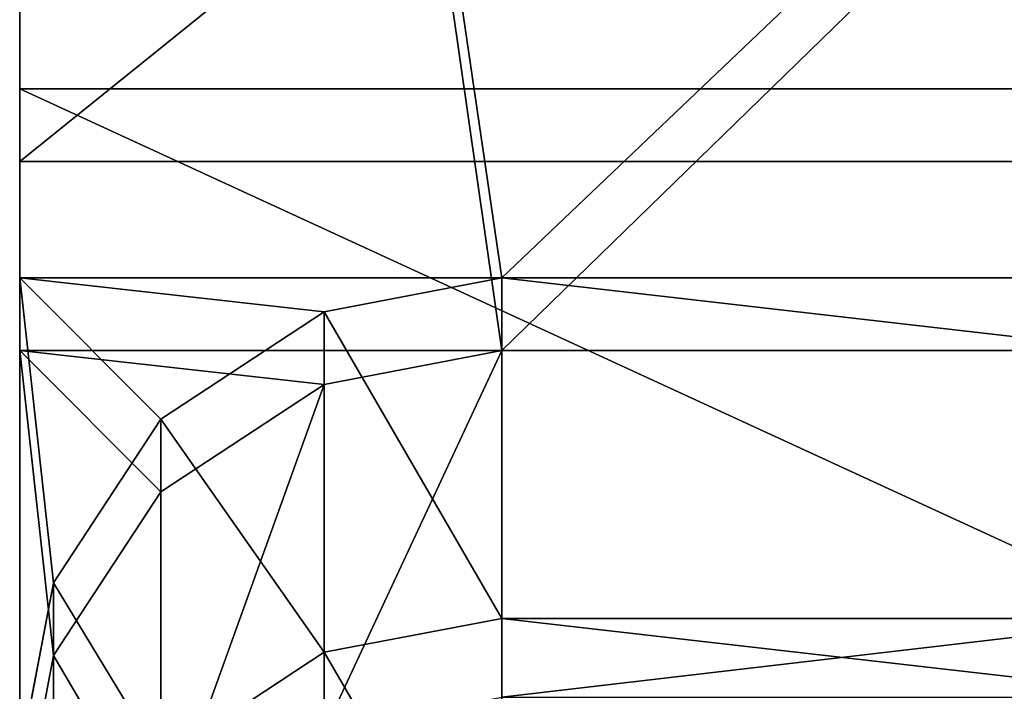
# Model space of a CAD drawing. Extents: x 0 to 35.8, y 0 to 30.4.
# Tile 66 of 106: x 18.997 to 19.314, y 1.03 to 1.246. Entities that reach past the tile are written whole.
import ezdxf

# ---------------------------------------------------------------- set-up
doc = ezdxf.new("R2010")
doc.units = 0
doc.header["$MEASUREMENT"] = 0
doc.layers.get('0').update_dxf_attribs({"color": 13, "linetype": 'CONTINUOUS'})
doc.layers.add('BSH_B36CD50SNB_SYMBOL_-_HA', color=59, linetype='CONTINUOUS')

# ---------------------------------------------------------------- blocks, each defined once
blk = doc.blocks.new('B36CD50SNB_TRADECAD_DXF')
at = {"layer": 'BSH_B36CD50SNB_SYMBOL_-_HA', "color": 0}
for p, q in [((18.9975, 1.1627, 35.0348), (18.9975, 2.2176, 35.0348)), ((18.9975, 2.2176, 35.0348), (19.1524, 1.1627, 35.0348)), ((18.9975, 1.1627, 35.0348), (18.9975, 2.2176, 35.0348)), ((18.9975, 1.2235, 32.9621), (18.9975, 2.2176, 32.9621)), ((18.9975, 2.2176, 35.0348), (19.1524, 1.1627, 35.0348)), ((18.9975, 1.2235, 32.9621), (18.9975, 2.2176, 32.9621)), ((18.9975, 1.2001, 63.7621), (18.9975, 2.2176, 63.7621)), ((18.9975, 1.2001, 63.7621), (18.9975, 2.2176, 63.7621)), ((18.9975, 1.1394, 61.6858), (18.9975, 2.2176, 61.6858)), ((18.9975, 2.2176, 61.6858), (19.1524, 1.1394, 61.6858)), ((18.9975, 1.1394, 61.6858), (18.9975, 2.2176, 61.6858)), ((18.9975, 2.2176, 61.6858), (19.1524, 1.1394, 61.6858)), ((18.9975, 1.1627, 35.0348), (18.9975, 1.2235, 32.9621)), ((18.9975, 1.2235, 32.9621), (20.2606, 1.2235, 32.9621)), ((18.9975, 1.1627, 35.0348), (18.9975, 1.2235, 32.9621)), ((18.9975, 0.6422, 32.9999), (18.9975, 1.2235, 32.9621)), ((18.9975, 0.6422, 32.9999), (18.9975, 1.2235, 32.9621)), ((18.9975, 1.2235, 32.9621), (20.2606, 1.2235, 32.9621)), ((18.9975, 1.2001, 63.7621), (18.9975, 0.6439, 63.7379)), ((18.9975, 1.1394, 61.6858), (18.9975, 1.2001, 63.7621)), ((18.9975, 1.2001, 63.7621), (18.9975, 0.6439, 63.7379)), ((18.9975, 1.2001, 63.7621), (20.2606, 1.2001, 63.7621)), ((18.9975, 1.2001, 63.7621), (20.2606, 1.2001, 63.7621)), ((18.9975, 1.1394, 61.6858), (18.9975, 1.2001, 63.7621)), ((19.1524, 1.1627, 35.0348), (18.9975, 1.1627, 35.0348)), ((18.9975, 1.1627, 35.0348), (18.9975, 1.0076, 35.0348)), ((18.9975, 1.1627, 35.0348), (19.0429, 1.1173, 35.0348)), ((19.0084, 1.0647, 35.0348), (18.9975, 1.1627, 35.0348)), ((19.0084, 1.0647, 35.0348), (18.9975, 1.1627, 35.0348)), ((18.9975, 1.1627, 35.0348), (18.9975, 1.0076, 35.0348)), ((19.0954, 1.1518, 35.0348), (18.9975, 1.1627, 35.0348)), ((19.1524, 1.1627, 35.0348), (18.9975, 1.1627, 35.0348)), ((19.0954, 1.1518, 35.0348), (18.9975, 1.1627, 35.0348)), ((18.9975, 1.1627, 35.0348), (19.0429, 1.1173, 35.0348)), ((19.1524, 1.1627, 35.0348), (19.0954, 1.1518, 35.0348)), ((19.1524, 1.1627, 35.0348), (19.0954, 1.1518, 35.0348)), ((20.1058, 1.1627, 35.0348), (19.1524, 1.1627, 35.0348)), ((19.1524, 1.0533, 36.9849), (19.1524, 1.1627, 35.0348)), ((20.1058, 1.1627, 35.0348), (19.1524, 1.1627, 35.0348)), ((19.1524, 1.0533, 36.9849), (19.1524, 1.1627, 35.0348)), ((19.0954, 1.1518, 35.0348), (19.0429, 1.1173, 35.0348)), ((19.0954, 1.1518, 35.0348), (19.0429, 1.1173, 35.0348)), ((19.0954, 1.1518, 35.0348), (19.0954, 1.0425, 36.9849)), ((19.0954, 1.1518, 35.0348), (19.0954, 1.0425, 36.9849)), ((18.9975, 0.9843, 61.6858), (18.9975, 1.1394, 61.6858)), ((18.9975, 1.1394, 61.6858), (19.0429, 1.094, 61.6858)), ((19.0954, 1.1285, 61.6858), (18.9975, 1.1394, 61.6858)), ((19.0084, 1.0414, 61.6858), (18.9975, 1.1394, 61.6858)), ((18.9975, 0.9843, 61.6858), (18.9975, 1.1394, 61.6858)), ((19.0084, 1.0414, 61.6858), (18.9975, 1.1394, 61.6858)), ((18.9975, 1.1394, 61.6858), (19.0429, 1.094, 61.6858)), ((19.0954, 1.1285, 61.6858), (18.9975, 1.1394, 61.6858)), ((19.1524, 1.1394, 61.6858), (18.9975, 1.1394, 61.6858)), ((19.1524, 1.1394, 61.6858), (18.9975, 1.1394, 61.6858)), ((19.1524, 1.1394, 61.6858), (19.0954, 1.1285, 61.6858)), ((19.1524, 1.1394, 61.6858), (19.0954, 1.1285, 61.6858)), ((19.1524, 1.028, 59.4972), (19.1524, 1.1394, 61.6858)), ((20.1058, 1.1394, 61.6858), (19.1524, 1.1394, 61.6858)), ((19.1524, 1.028, 59.4972), (19.1524, 1.1394, 61.6858)), ((20.1058, 1.1394, 61.6858), (19.1524, 1.1394, 61.6858)), ((19.0954, 1.1285, 61.6858), (19.0429, 1.094, 61.6858)), ((19.0954, 1.1285, 61.6858), (19.0429, 1.094, 61.6858)), ((19.0954, 1.0171, 59.4972), (19.0954, 1.1285, 61.6858)), ((19.0954, 1.0171, 59.4972), (19.0954, 1.1285, 61.6858)), ((19.0429, 1.1173, 35.0348), (19.0084, 1.0647, 35.0348)), ((19.0429, 1.1173, 35.0348), (19.0084, 1.0647, 35.0348)), ((19.0429, 1.1173, 35.0348), (19.0429, 1.0079, 36.9849)), ((19.0429, 1.1173, 35.0348), (19.0429, 1.0079, 36.9849)), ((19.0429, 1.094, 61.6858), (19.0084, 1.0414, 61.6858)), ((19.0429, 1.094, 61.6858), (19.0084, 1.0414, 61.6858)), ((19.0429, 0.9826, 59.4972), (19.0429, 1.094, 61.6858)), ((19.0429, 0.9826, 59.4972), (19.0429, 1.094, 61.6858)), ((18.9975, 1.0076, 35.0348), (19.0084, 1.0647, 35.0348)), ((18.9975, 1.0076, 35.0348), (19.0084, 1.0647, 35.0348)), ((19.0084, 1.0647, 35.0348), (19.0084, 0.9553, 36.9849)), ((19.0084, 1.0647, 35.0348), (19.0084, 0.9553, 36.9849)), ((19.1524, 1.0533, 36.9849), (19.0954, 1.0425, 36.9849)), ((19.1524, 1.0533, 36.9849), (19.0954, 1.0425, 36.9849)), ((20.1058, 1.0533, 36.9849), (19.1524, 1.0533, 36.9849)), ((19.1524, 0.9442, 39.0587), (19.1524, 1.0533, 36.9849)), ((20.1058, 1.0533, 36.9849), (19.1524, 1.0533, 36.9849)), ((19.1524, 0.9442, 39.0587), (19.1524, 1.0533, 36.9849)), ((19.0084, 1.0414, 61.6858), (18.9975, 0.9843, 61.6858)), ((19.0084, 1.0414, 61.6858), (18.9975, 0.9843, 61.6858)), ((19.0084, 0.93, 59.4972), (19.0084, 1.0414, 61.6858)), ((19.0084, 0.93, 59.4972), (19.0084, 1.0414, 61.6858)), ((19.0954, 1.0425, 36.9849), (19.0429, 1.0079, 36.9849)), ((19.0954, 1.0425, 36.9849), (19.0429, 1.0079, 36.9849)), ((19.0954, 1.0425, 36.9849), (19.0954, 0.9334, 39.0587)), ((19.0954, 1.0425, 36.9849), (19.0954, 0.9334, 39.0587))]:
    blk.add_line(p, q, dxfattribs=at)
at = {"layer": 'BSH_B36CD50SNB_SYMBOL_-_HA', "color": 250}
mesh = blk.add_polyface(dxfattribs=at)
corners = [(19.1524, 1.1627, 35.0348), (18.9975, 1.1627, 35.0348), (18.9975, 2.2176, 35.0348)]
mesh.append_faces([[corners[k] for k in face] for face in [(0, 1, 2)]], dxfattribs={"color": 250})
mesh = blk.add_polyface(dxfattribs=at)
corners = [(18.9975, 1.2235, 32.9621), (18.9975, 2.2176, 35.0348), (18.9975, 1.1627, 35.0348), (18.9975, 2.2176, 32.9621)]
mesh.append_faces([[corners[k] for k in face] for face in [(0, 1, 2), (1, 0, 3)]], dxfattribs={"vtx0": -1, "color": 250})
mesh = blk.add_polyface(dxfattribs=at)
corners = [(20.2606, 2.2176, 35.0348), (19.1524, 1.1627, 35.0348), (18.9975, 2.2176, 35.0348), (20.1058, 1.1627, 35.0348)]
mesh.append_faces([[corners[k] for k in face] for face in [(0, 1, 2), (1, 0, 3)]], dxfattribs={"vtx0": -1, "color": 250})
mesh = blk.add_polyface(dxfattribs=at)
corners = [(20.2606, 1.2235, 32.9621), (18.9975, 2.2176, 32.9621), (18.9975, 1.2235, 32.9621), (20.2606, 2.2176, 32.9621)]
mesh.append_faces([[corners[k] for k in face] for face in [(0, 1, 2), (1, 0, 3)]], dxfattribs={"vtx0": -1, "color": 250})
mesh = blk.add_polyface(dxfattribs=at)
corners = [(20.2606, 2.2176, 63.7621), (18.9975, 1.2001, 63.7621), (18.9975, 2.2176, 63.7621), (20.2606, 1.2001, 63.7621)]
mesh.append_faces([[corners[k] for k in face] for face in [(0, 1, 2), (1, 0, 3)]], dxfattribs={"vtx0": -1, "color": 250})
mesh = blk.add_polyface(dxfattribs=at)
corners = [(18.9975, 2.2176, 61.6858), (18.9975, 1.2001, 63.7621), (18.9975, 1.1394, 61.6858), (18.9975, 2.2176, 63.7621)]
mesh.append_faces([[corners[k] for k in face] for face in [(0, 1, 2), (1, 0, 3)]], dxfattribs={"vtx0": -1, "color": 250})
mesh = blk.add_polyface(dxfattribs=at)
corners = [(19.1524, 1.1394, 61.6858), (20.2606, 2.2176, 61.6858), (18.9975, 2.2176, 61.6858), (20.1058, 1.1394, 61.6858)]
mesh.append_faces([[corners[k] for k in face] for face in [(0, 1, 2), (1, 0, 3)]], dxfattribs={"vtx0": -1, "color": 250})
mesh = blk.add_polyface(dxfattribs=at)
corners = [(19.1524, 1.1394, 61.6858), (18.9975, 2.2176, 61.6858), (18.9975, 1.1394, 61.6858)]
mesh.append_faces([[corners[k] for k in face] for face in [(0, 1, 2)]], dxfattribs={"color": 250})
mesh = blk.add_polyface(dxfattribs=at)
corners = [(18.9975, 1.2235, 32.9621), (18.9975, 1.0076, 35.0348), (18.9975, 0.6422, 32.9999), (18.9975, 1.1627, 35.0348)]
mesh.append_faces([[corners[k] for k in face] for face in [(0, 1, 2), (1, 0, 3)]], dxfattribs={"vtx0": -1, "color": 250})
mesh = blk.add_polyface(dxfattribs=at)
corners = [(20.2606, 0.6422, 32.9999), (18.9975, 1.2235, 32.9621), (18.9975, 0.6422, 32.9999), (20.2606, 1.2235, 32.9621)]
mesh.append_faces([[corners[k] for k in face] for face in [(0, 1, 2), (1, 0, 3)]], dxfattribs={"vtx0": -1, "color": 250})
mesh = blk.add_polyface(dxfattribs=at)
corners = [(18.9975, 0.9843, 61.6858), (18.9975, 1.2001, 63.7621), (18.9975, 0.6439, 63.7379), (18.9975, 1.1394, 61.6858)]
mesh.append_faces([[corners[k] for k in face] for face in [(0, 1, 2), (1, 0, 3)]], dxfattribs={"vtx0": -1, "color": 250})
mesh = blk.add_polyface(dxfattribs=at)
corners = [(20.2606, 1.2001, 63.7621), (18.9975, 0.6439, 63.7379), (18.9975, 1.2001, 63.7621), (20.2606, 0.6439, 63.7379)]
mesh.append_faces([[corners[k] for k in face] for face in [(0, 1, 2), (1, 0, 3)]], dxfattribs={"vtx0": -1, "color": 250})
mesh = blk.add_polyface(dxfattribs=at)
corners = [(19.0429, 1.1173, 35.0348), (19.0084, 1.0647, 35.0348), (18.9975, 1.1627, 35.0348)]
mesh.append_faces([[corners[k] for k in face] for face in [(0, 1, 2)]], dxfattribs={"color": 250})
mesh = blk.add_polyface(dxfattribs=at)
corners = [(19.0084, 1.0647, 35.0348), (18.9975, 1.0076, 35.0348), (18.9975, 1.1627, 35.0348)]
mesh.append_faces([[corners[k] for k in face] for face in [(0, 1, 2)]], dxfattribs={"color": 250})
mesh = blk.add_polyface(dxfattribs=at)
corners = [(19.1524, 1.1627, 35.0348), (19.0954, 1.1518, 35.0348), (18.9975, 1.1627, 35.0348)]
mesh.append_faces([[corners[k] for k in face] for face in [(0, 1, 2)]], dxfattribs={"color": 250})
mesh = blk.add_polyface(dxfattribs=at)
corners = [(19.0954, 1.1518, 35.0348), (19.0429, 1.1173, 35.0348), (18.9975, 1.1627, 35.0348)]
mesh.append_faces([[corners[k] for k in face] for face in [(0, 1, 2)]], dxfattribs={"color": 250})
mesh = blk.add_polyface(dxfattribs=at)
corners = [(19.1524, 1.0533, 36.9849), (19.0954, 1.1518, 35.0348), (19.1524, 1.1627, 35.0348), (19.0954, 1.0425, 36.9849)]
mesh.append_faces([[corners[k] for k in face] for face in [(0, 1, 2), (1, 0, 3)]], dxfattribs={"vtx0": -1, "color": 250})
mesh = blk.add_polyface(dxfattribs=at)
corners = [(20.1058, 1.0533, 36.9849), (19.1524, 1.1627, 35.0348), (20.1058, 1.1627, 35.0348), (19.1524, 1.0533, 36.9849)]
mesh.append_faces([[corners[k] for k in face] for face in [(0, 1, 2), (1, 0, 3)]], dxfattribs={"vtx0": -1, "color": 250})
mesh = blk.add_polyface(dxfattribs=at)
corners = [(19.0954, 1.0425, 36.9849), (19.0429, 1.1173, 35.0348), (19.0954, 1.1518, 35.0348), (19.0429, 1.0079, 36.9849)]
mesh.append_faces([[corners[k] for k in face] for face in [(0, 1, 2), (1, 0, 3)]], dxfattribs={"vtx0": -1, "color": 250})
mesh = blk.add_polyface(dxfattribs=at)
corners = [(19.0954, 1.1285, 61.6858), (18.9975, 1.1394, 61.6858), (19.0429, 1.094, 61.6858)]
mesh.append_faces([[corners[k] for k in face] for face in [(0, 1, 2)]], dxfattribs={"color": 250})
mesh = blk.add_polyface(dxfattribs=at)
corners = [(19.0084, 1.0414, 61.6858), (18.9975, 1.1394, 61.6858), (18.9975, 0.9843, 61.6858)]
mesh.append_faces([[corners[k] for k in face] for face in [(0, 1, 2)]], dxfattribs={"color": 250})
mesh = blk.add_polyface(dxfattribs=at)
corners = [(19.0429, 1.094, 61.6858), (18.9975, 1.1394, 61.6858), (19.0084, 1.0414, 61.6858)]
mesh.append_faces([[corners[k] for k in face] for face in [(0, 1, 2)]], dxfattribs={"color": 250})
mesh = blk.add_polyface(dxfattribs=at)
corners = [(19.1524, 1.1394, 61.6858), (18.9975, 1.1394, 61.6858), (19.0954, 1.1285, 61.6858)]
mesh.append_faces([[corners[k] for k in face] for face in [(0, 1, 2)]], dxfattribs={"color": 250})
mesh = blk.add_polyface(dxfattribs=at)
corners = [(19.1524, 1.1394, 61.6858), (19.0954, 1.0171, 59.4972), (19.1524, 1.028, 59.4972), (19.0954, 1.1285, 61.6858)]
mesh.append_faces([[corners[k] for k in face] for face in [(0, 1, 2), (1, 0, 3)]], dxfattribs={"vtx0": -1, "color": 250})
mesh = blk.add_polyface(dxfattribs=at)
corners = [(20.1058, 1.1394, 61.6858), (19.1524, 1.028, 59.4972), (20.1058, 1.028, 59.4972), (19.1524, 1.1394, 61.6858)]
mesh.append_faces([[corners[k] for k in face] for face in [(0, 1, 2), (1, 0, 3)]], dxfattribs={"vtx0": -1, "color": 250})
mesh = blk.add_polyface(dxfattribs=at)
corners = [(19.0954, 1.1285, 61.6858), (19.0429, 0.9826, 59.4972), (19.0954, 1.0171, 59.4972), (19.0429, 1.094, 61.6858)]
mesh.append_faces([[corners[k] for k in face] for face in [(0, 1, 2), (1, 0, 3)]], dxfattribs={"vtx0": -1, "color": 250})
mesh = blk.add_polyface(dxfattribs=at)
corners = [(19.0084, 1.0647, 35.0348), (19.0429, 1.0079, 36.9849), (19.0084, 0.9553, 36.9849), (19.0429, 1.1173, 35.0348)]
mesh.append_faces([[corners[k] for k in face] for face in [(0, 1, 2), (1, 0, 3)]], dxfattribs={"vtx0": -1, "color": 250})
mesh = blk.add_polyface(dxfattribs=at)
corners = [(19.0429, 0.9826, 59.4972), (19.0084, 1.0414, 61.6858), (19.0084, 0.93, 59.4972), (19.0429, 1.094, 61.6858)]
mesh.append_faces([[corners[k] for k in face] for face in [(0, 1, 2), (1, 0, 3)]], dxfattribs={"vtx0": -1, "color": 250})
mesh = blk.add_polyface(dxfattribs=at)
corners = [(18.9975, 1.0076, 35.0348), (19.0084, 0.9553, 36.9849), (18.9975, 0.8982, 36.9849), (19.0084, 1.0647, 35.0348)]
mesh.append_faces([[corners[k] for k in face] for face in [(0, 1, 2), (1, 0, 3)]], dxfattribs={"vtx0": -1, "color": 250})
mesh = blk.add_polyface(dxfattribs=at)
corners = [(19.1524, 0.9442, 39.0587), (19.0954, 1.0425, 36.9849), (19.1524, 1.0533, 36.9849), (19.0954, 0.9334, 39.0587)]
mesh.append_faces([[corners[k] for k in face] for face in [(0, 1, 2), (1, 0, 3)]], dxfattribs={"vtx0": -1, "color": 250})
mesh = blk.add_polyface(dxfattribs=at)
corners = [(20.1058, 0.9442, 39.0587), (19.1524, 1.0533, 36.9849), (20.1058, 1.0533, 36.9849), (19.1524, 0.9442, 39.0587)]
mesh.append_faces([[corners[k] for k in face] for face in [(0, 1, 2), (1, 0, 3)]], dxfattribs={"vtx0": -1, "color": 250})
mesh = blk.add_polyface(dxfattribs=at)
corners = [(19.0084, 0.93, 59.4972), (18.9975, 0.9843, 61.6858), (18.9975, 0.873, 59.4972), (19.0084, 1.0414, 61.6858)]
mesh.append_faces([[corners[k] for k in face] for face in [(0, 1, 2), (1, 0, 3)]], dxfattribs={"vtx0": -1, "color": 250})
mesh = blk.add_polyface(dxfattribs=at)
corners = [(19.0954, 0.9334, 39.0587), (19.0429, 1.0079, 36.9849), (19.0954, 1.0425, 36.9849), (19.0429, 0.8988, 39.0587)]
mesh.append_faces([[corners[k] for k in face] for face in [(0, 1, 2), (1, 0, 3)]], dxfattribs={"vtx0": -1, "color": 250})

msp = doc.modelspace()

# ---------------------------------------------------------------- block references
at = {"color": 0}
msp.add_blockref('B36CD50SNB_TRADECAD_DXF', (0, 0), dxfattribs=at)

doc.saveas('drawing.dxf')
